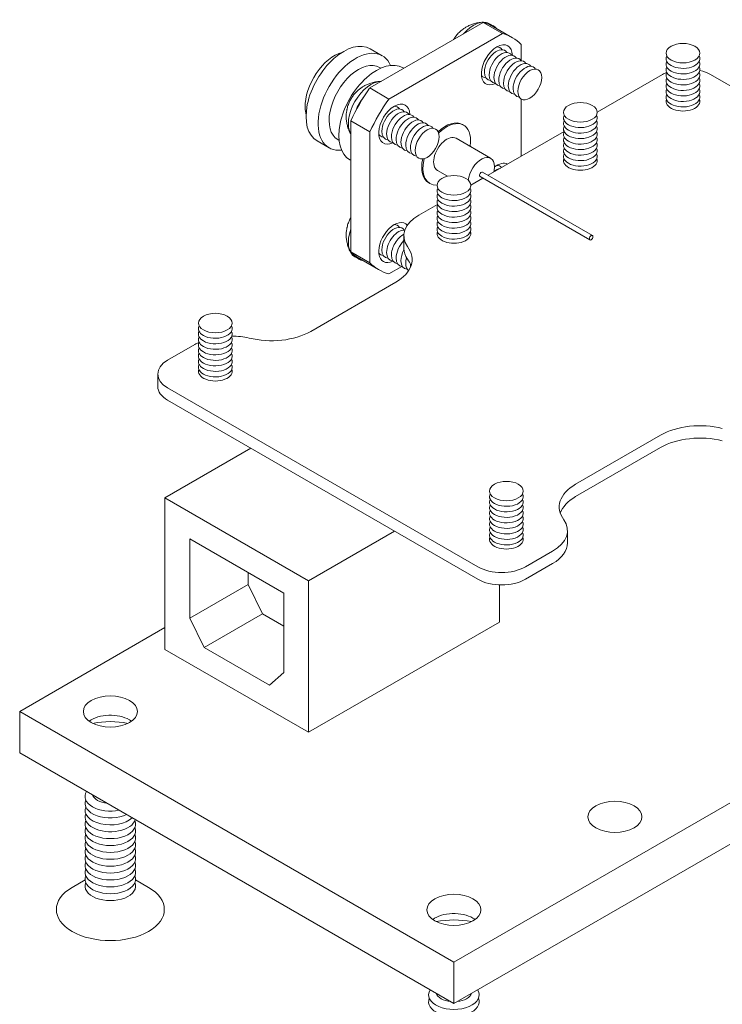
# Model space of a CAD drawing. Header units: millimetres. Extents: x -259 to 118, y 110 to 585.
# Tile 7 of 22: x 39 to 80, y 221 to 279. Entities that reach past the tile are written whole.
import ezdxf

# ---------------------------------------------------------------- set-up
doc = ezdxf.new("R2010")
doc.units = ezdxf.units.MM
doc.header["$MEASUREMENT"] = 0

msp = doc.modelspace()

# ---------------------------------------------------------------- linework, layer by layer
at = {"color": 0, "linetype": 'Continuous', "lineweight": 0, "extrusion": (-2.77556e-17, 0.816497, 0.57735)}
for p, q in [((66.234, 278.726), (59.5, 274.838)), ((67.365, 278.073), (66.234, 278.726)), ((66.857, 278.509), (66.61, 278.652)), ((66.835, 278.471), (67.967, 277.818)), ((67.365, 278.073), (60.631, 274.185)), ((68.488, 276.452), (68.488, 277.424)), ((59.53, 277.161), (60.247, 276.747)), ((60.081, 276.062), (60.164, 276.014)), ((61.477, 276.037), (61.527, 276.008)), ((72.99, 273.4), (76.867, 275.639)), ((79.696, 275.639), (94.393, 267.154)), ((59.5, 274.838), (60.631, 274.185)), ((68.488, 270.801), (68.488, 274.186)), ((59.508, 272.239), (58.377, 272.893)), ((58.377, 272.893), (58.377, 265.117)), ((64.998, 272.676), (65.069, 272.635)), ((59.508, 272.239), (59.508, 264.464)), ((66.517, 269.663), (71.024, 272.265)), ((56.38, 271.705), (57.097, 271.291)), ((57.607, 271.777), (57.69, 271.729)), ((64.619, 271.856), (66.669, 270.672)), ((58.327, 270.581), (58.377, 270.552)), ((63.519, 269.95), (64.122, 269.602)), ((66.194, 269.849), (72.703, 266.092)), ((62.998, 269.212), (63.069, 269.171)), ((65.494, 269.072), (66.217, 269.49)), ((66.044, 269.589), (72.553, 265.832)), ((62.407, 267.29), (63.528, 267.937)), ((61.528, 266.065), (61.528, 265.331)), ((58.377, 265.117), (59.508, 264.464)), ((58.876, 264.685), (58.629, 264.828)), ((58.898, 264.724), (60.03, 264.07)), ((60.631, 263.815), (61.405, 264.262)), ((56.007, 260.411), (61.047, 263.321)), ((47.524, 258.697), (49.133, 259.626)), ((46.938, 257.146), (46.938, 257.881)), ((65.908, 246.45), (47.524, 257.064)), ((65.908, 245.715), (47.524, 256.329)), ((71.706, 251.348), (76.746, 254.257)), ((47.367, 250.54), (52.459, 253.48)), ((71.706, 250.613), (76.746, 253.523)), ((55.881, 245.624), (47.367, 250.54)), ((47.367, 250.54), (47.367, 241.558)), ((48.837, 243.411), (48.837, 248.107)), ((48.837, 248.107), (54.411, 244.889)), ((55.881, 245.624), (60.973, 248.564)), ((71.225, 247.869), (71.225, 248.603)), ((64.493, 223.013), (106.849, 247.467)), ((68.737, 246.45), (70.346, 247.379)), ((68.737, 245.715), (70.346, 246.644)), ((52.292, 245.406), (52.292, 246.112)), ((48.837, 243.411), (52.292, 245.406)), ((53.146, 243.654), (52.292, 245.406)), ((55.881, 245.624), (55.881, 236.643)), ((67.194, 245.379), (67.194, 243.175)), ((54.411, 244.889), (54.411, 240.193)), ((64.493, 220.563), (106.849, 245.017)), ((49.69, 241.659), (53.146, 243.654)), ((54.411, 242.924), (53.146, 243.654)), ((47.367, 242.845), (38.754, 237.873)), ((49.69, 241.659), (48.837, 243.411)), ((55.881, 236.643), (67.194, 243.175)), ((55.881, 236.643), (47.367, 241.558)), ((53.557, 239.426), (49.69, 241.659)), ((54.411, 240.193), (53.557, 239.426)), ((38.754, 237.873), (38.754, 235.423)), ((38.754, 237.873), (64.493, 223.013)), ((38.754, 235.423), (64.493, 220.563)), ((42.631, 227.886), (41.866, 227.444)), ((45.626, 227.886), (46.391, 227.444)), ((64.493, 223.013), (64.493, 220.563))]:
    msp.add_line(p, q, dxfattribs=at)
at = {"color": 0, "linetype": 'Continuous', "lineweight": 0, "extrusion": (-3.71854e-18, -6.19519e-17, -1)}
msp.add_ellipse((65.66, 277.006), major_axis=(0.95, 1.645), ratio=0.57735, start_param=-1.248147, end_param=0, dxfattribs=at)
at = {"color": 0, "linetype": 'Continuous', "lineweight": 0, "extrusion": (-1.20185e-16, 6.93889e-17, -1)}
for centre, major_axis, start_param, end_param in [((62.867, 271.597), (3.968, 6.874), -0.141986, 0), ((59.826, 266.331), (-0.95, -1.645), -0.215989, 0.247247)]:
    msp.add_ellipse(centre, major_axis=major_axis, ratio=0.57735, start_param=start_param, end_param=end_param, dxfattribs=at)
at = {"color": 0, "linetype": 'Continuous', "lineweight": 0, "extrusion": (-2.64407e-16, 1.52656e-16, -1)}
msp.add_ellipse((65.907, 276.864), major_axis=(0.95, 1.645), ratio=0.57735, start_param=-0.247247, end_param=0.215989, dxfattribs=at)
at = {"color": 0, "linetype": 'Continuous', "lineweight": 0}
for centre, major_axis, start_param, end_param in [((63.998, 270.944), (3.968, 6.874), -0.141986, 0.141986), ((57.955, 274.433), (1.575, 2.728), 0, 3.141593), ((66.444, 276.52), (0.5, 0.866), -0.286757, -0.262091), ((67.01, 276.194), (0.5, 0.866), -0.286757, 2.356194), ((67.293, 276.03), (0.5, 0.866), -0.286757, 2.356194), ((67.576, 275.867), (0.5, 0.866), -0.286757, 2.356194), ((66.727, 276.357), (0.5, 0.866), -0.286757, 0.334352), ((58.844, 273.92), (1.237, 2.143), 0, 3.141593), ((59.902, 273.309), (1.575, 2.728), 0, 3.141593), ((67.859, 275.704), (0.5, 0.866), -0.286757, 2.356194), ((68.141, 275.541), (0.5, 0.866), -0.286757, 2.356194), ((68.424, 275.377), (0.5, 0.866), -0.286757, 2.356194), ((68.707, 275.214), (0.5, 0.866), -0.286757, 2.356194), ((66.727, 276.357), (-0.5, -0.866), -0.237931, 0.286757), ((67.01, 276.194), (-0.5, -0.866), -0.785398, 0.286757), ((67.293, 276.03), (-0.5, -0.866), -0.785398, 0.286757), ((68.99, 275.051), (0.5, 0.866), -3.926991, 2.356194), ((78.282, 274.822), (-2, 0), -0.944525, -0.785398), ((78.282, 274.822), (-2, 0), -2.356194, -1.974903), ((67.576, 275.867), (-0.5, -0.866), -0.785398, 0.286757), ((67.859, 275.704), (-0.5, -0.866), -0.785398, 0.286757), ((68.141, 275.541), (-0.5, -0.866), -0.785398, 0.286757), ((68.424, 275.377), (-0.5, -0.866), -0.785398, 0.286757), ((68.707, 275.214), (-0.5, -0.866), -0.785398, 0.286757), ((63.998, 270.944), (-3.968, -6.874), -1.712782, -1.428811), ((78.071, 274.047), (-1, 0), -0.213756, 3.355349), ((60.929, 272.683), (0.5, 0.866), -0.286757, 2.356194), ((61.212, 272.52), (0.5, 0.866), -0.286757, 2.356194), ((61.495, 272.356), (0.5, 0.866), -0.286757, 2.356194), ((60.646, 272.846), (0.5, 0.866), -0.286757, 0.334352), ((60.363, 273.009), (0.5, 0.866), -0.286757, -0.262091), ((61.777, 272.193), (0.5, 0.866), -0.286757, 2.356194), ((62.06, 272.03), (0.5, 0.866), -0.286757, 2.356194), ((62.343, 271.866), (0.5, 0.866), -0.286757, 2.356194), ((62.626, 271.703), (0.5, 0.866), -0.286757, 2.356194), ((64.069, 270.903), (1, 1.732), -0.785398, 1.132702), ((60.646, 272.846), (-0.5, -0.866), -0.237931, 0.286757), ((60.929, 272.683), (-0.5, -0.866), -0.785398, 0.286757), ((61.212, 272.52), (-0.5, -0.866), -0.785398, 0.286757), ((62.909, 271.54), (0.5, 0.866), -3.926991, 2.356194), ((61.495, 272.356), (-0.5, -0.866), -0.785398, 0.286757), ((61.777, 272.193), (-0.5, -0.866), -0.785398, 0.286757), ((62.06, 272.03), (-0.5, -0.866), -0.785398, 0.286757), ((62.343, 271.866), (-0.5, -0.866), -0.785398, 0.286757), ((64.069, 270.903), (1, 1.732), -0.988432, -0.785398), ((62.626, 271.703), (-0.5, -0.866), -0.785398, 0.286757), ((64.069, 270.903), (-1, -1.732), -1.107673, 0.367185), ((66.119, 269.719), (0.55, 0.953), -0.785398, 2.248732), ((71.99, 270.536), (-1, 0), -0.213756, 3.355349), ((66.119, 269.719), (0.55, 0.953), -1.109194, -0.785398), ((67.01, 269.172), (-0.5, -0.866), -2.673768, -2.147142), ((66.727, 269.335), (0.5, 0.866), -0.203039, 0.334352), ((66.444, 269.499), (0.5, 0.866), -0.286757, -0.262091), ((60.929, 265.661), (0.5, 0.866), -0.286757, 2.356194), ((61.212, 265.498), (0.5, 0.866), 0.225715, 2.356194), ((60.646, 265.824), (0.5, 0.866), -0.286757, 0.334352), ((60.363, 265.988), (0.5, 0.866), -0.286757, -0.262091), ((64.494, 266.209), (-1, 0), -0.213756, 3.355349), ((61.495, 265.334), (-0.5, -0.866), -2.412231, -0.785398), ((61.777, 265.171), (-0.5, -0.866), -1.996368, -0.785398), ((72.628, 265.962), (-0.075, -0.13), -3.926991, 2.356194), ((60.646, 265.824), (-0.5, -0.866), -0.237931, 0.286757), ((60.929, 265.661), (-0.5, -0.866), -0.785398, 0.286757), ((61.212, 265.498), (-0.5, -0.866), -0.785398, 0.286757), ((58.714, 264.668), (3.299, 0), -0.785398, 0.413156), ((62.06, 265.008), (-0.5, -0.866), -1.512635, -0.785398), ((63.998, 270.944), (-3.968, -6.874), -0.141986, 0.141986), ((61.495, 265.334), (-0.5, -0.866), -0.785398, 0.286757), ((61.777, 265.171), (-0.5, -0.866), -0.785398, 0.286757), ((62.06, 265.008), (-0.5, -0.866), -0.785398, 0.286757), ((62.343, 264.844), (-0.5, -0.866), -1.170994, -0.785398), ((58.714, 263.933), (3.299, 0), 0.1941, 0.413156), ((62.343, 264.844), (-0.5, -0.866), -0.785398, -0.077306), ((62.626, 264.681), (-0.5, -0.866), -0.90526, -0.785398), ((62.626, 264.681), (-0.5, -0.866), -0.785398, -0.71835), ((53.674, 261.758), (3.299, 0), -1.983953, -0.785398), ((48.938, 257.881), (-2, 0), -0.785398, 0.785398), ((50.352, 258.044), (-1, 0), -0.213756, 3.355349), ((67.605, 250.94), (-1, 0), -5.497787, 0.785398), ((67.605, 250.614), (-1, 0), -0.286757, 0.785398), ((67.605, 250.287), (-1, 0), -0.286757, 0.785398), ((67.605, 250.614), (1, 0), -2.356194, 0.286757), ((67.605, 250.287), (1, 0), -2.356194, 0.286757), ((67.605, 249.961), (-1, 0), -0.286757, 0.785398), ((67.605, 249.961), (1, 0), -2.356194, 0.286757), ((67.605, 249.634), (-1, 0), -0.286757, 0.785398), ((67.605, 249.307), (-1, 0), -0.286757, 0.785398), ((67.605, 249.634), (1, 0), -2.356194, 0.286757), ((67.605, 249.307), (1, 0), -2.356194, 0.286757), ((67.605, 248.981), (-1, 0), -0.286757, 0.785398), ((67.605, 248.654), (-1, 0), -0.286757, 0.785398), ((67.605, 248.981), (1, 0), -2.356194, 0.286757), ((67.605, 248.654), (1, 0), -2.356194, 0.286757), ((68.225, 248.603), (3, 0), -0.785398, 0.373881), ((67.605, 248.328), (-1, 0), -0.286757, 0.785398), ((67.605, 248.001), (-1, 0), -0.286757, -0.07077), ((67.605, 248.328), (1, 0), -2.356194, 0.286757), ((67.605, 248.001), (1, 0), 0.07077, 0.286757), ((68.225, 247.869), (3, 0), -0.785398, 0), ((67.323, 246.531), (2, 0), -2.356194, -0.785398), ((44.128, 237.873), (1.6, 0), -5.497787, 0.785398), ((44.128, 232.833), (-1.5, 0), -0.354047, 1.924843), ((74.039, 231.627), (-1.6, 0), -5.497787, 0.785398), ((44.128, 232.016), (-1.5, 0), -0.237941, 2.607396), ((44.128, 230.792), (-1.5, 0), -0.237941, 3.379534), ((44.128, 229.159), (-1.5, 0), -0.237941, 3.379534), ((44.128, 226.137), (-3.2, 0), -0.785398, 2.356194), ((44.128, 226.137), (3.2, 0), -0.785398, 0.785398), ((64.493, 226.115), (1.6, 0), -5.497787, 0.785398), ((64.493, 221.075), (-1.5, 0), -0.354047, 3.495639)]:
    msp.add_ellipse(centre, major_axis=major_axis, ratio=0.57735, start_param=start_param, end_param=end_param, dxfattribs=at)
at = {"color": 0, "linetype": 'Continuous', "lineweight": 0, "extrusion": (-1.96015e-16, 4.90704e-17, -1)}
for centre in [(67.039, 276.21), (60.958, 272.699)]:
    msp.add_ellipse(centre, major_axis=(-0.65, -1.126), ratio=0.57735, start_param=-0.701285, end_param=3.894879, dxfattribs=at)
at = {"color": 0, "linetype": 'Continuous', "lineweight": 0, "extrusion": (-8.5876e-18, -5.55112e-17, -1)}
for centre in [(78.071, 276.905), (71.99, 273.394), (64.494, 269.067), (50.352, 260.902)]:
    msp.add_ellipse(centre, major_axis=(1, 0), ratio=0.57735, start_param=-3.926991, end_param=2.356194, dxfattribs=at)
at = {"color": 0, "linetype": 'Continuous', "lineweight": 0, "extrusion": (3.71854e-18, 6.19519e-17, -1)}
msp.add_ellipse((57.422, 274.741), major_axis=(1.237, 2.143), ratio=0.57735, start_param=-2.377746, end_param=-0.528878, dxfattribs=at)
at = {"color": 0, "linetype": 'Continuous', "lineweight": 0, "extrusion": (-1.68259e-16, 9.71445e-17, -1)}
for centre, major_axis, start_param, end_param in [((58.672, 274.019), (-1.575, -2.728), -0.400975, 3.542567), ((62.867, 271.597), (3.968, 6.874), -1.712782, -1.428811)]:
    msp.add_ellipse(centre, major_axis=major_axis, ratio=0.57735, start_param=start_param, end_param=end_param, dxfattribs=at)
at = {"color": 0, "linetype": 'Continuous', "lineweight": 0, "extrusion": (-5.66617e-17, -1.11022e-16, -1)}
for centre, major_axis, start_param, end_param in [((78.071, 276.578), (-1, 0), -0.785398, 0.286757), ((78.071, 275.925), (-1, 0), -0.785398, 0.286757), ((78.071, 275.272), (-1, 0), -0.785398, 0.286757), ((78.071, 274.619), (-1, 0), -0.785398, 0.286757), ((78.071, 273.966), (1, 0), -0.286757, -0.07077), ((71.99, 273.067), (-1, 0), -0.785398, 0.286757), ((71.99, 272.414), (-1, 0), -0.785398, 0.286757), ((71.99, 271.761), (-1, 0), -0.785398, 0.286757), ((71.99, 271.108), (-1, 0), -0.785398, 0.286757), ((64.494, 268.74), (-1, 0), -0.785398, 0.286757), ((64.494, 268.087), (-1, 0), -0.785398, 0.286757), ((64.494, 267.434), (-1, 0), -0.785398, 0.286757), ((64.494, 266.78), (-1, 0), -0.785398, 0.286757), ((50.352, 260.575), (-1, 0), -0.785398, 0.286757), ((50.352, 259.922), (-1, 0), -0.785398, 0.286757), ((50.352, 259.269), (-1, 0), -0.785398, 0.286757), ((50.352, 258.615), (-1, 0), -0.785398, 0.286757)]:
    msp.add_ellipse(centre, major_axis=major_axis, ratio=0.57735, start_param=start_param, end_param=end_param, dxfattribs=at)
at = {"color": 0, "linetype": 'Continuous', "lineweight": 0, "extrusion": (2.13457e-16, -2.77556e-16, -1)}
for centre in [(78.071, 276.578), (78.071, 275.925), (78.071, 275.272), (78.071, 274.619), (71.99, 273.067), (71.99, 272.414), (71.99, 271.761), (71.99, 271.108), (64.494, 268.74), (64.494, 268.087), (64.494, 267.434), (64.494, 266.78), (50.352, 260.575), (50.352, 259.922), (50.352, 259.269), (50.352, 258.615)]:
    msp.add_ellipse(centre, major_axis=(1, 0), ratio=0.57735, start_param=-0.286757, end_param=2.356194, dxfattribs=at)
at = {"color": 0, "linetype": 'Continuous', "lineweight": 0, "extrusion": (-4.80741e-17, 1.11022e-16, -1)}
for centre in [(78.071, 276.252), (78.071, 275.599), (78.071, 274.945), (78.071, 274.292), (71.99, 272.741), (71.99, 272.088), (71.99, 271.435), (71.99, 270.781), (64.494, 268.413), (64.494, 267.76), (64.494, 267.107), (64.494, 266.454), (50.352, 260.248), (50.352, 259.595), (50.352, 258.942), (50.352, 258.289)]:
    msp.add_ellipse(centre, major_axis=(-1, 0), ratio=0.57735, start_param=-0.785398, end_param=0.286757, dxfattribs=at)
at = {"color": 0, "linetype": 'Continuous', "lineweight": 0, "extrusion": (4.69235e-17, -6.75094e-33, -1)}
for centre in [(78.071, 276.252), (78.071, 275.599), (78.071, 274.945), (78.071, 274.292), (71.99, 272.741), (71.99, 272.088), (71.99, 271.435), (71.99, 270.781), (64.494, 268.413), (64.494, 267.76), (64.494, 267.107), (64.494, 266.454), (50.352, 260.248), (50.352, 259.595), (50.352, 258.942), (50.352, 258.289)]:
    msp.add_ellipse(centre, major_axis=(1, 0), ratio=0.57735, start_param=-0.286757, end_param=2.356194, dxfattribs=at)
at = {"color": 0, "linetype": 'Continuous', "lineweight": 0, "extrusion": (-5.55112e-17, -9.61481e-17, -1)}
msp.add_ellipse((59.579, 273.495), major_axis=(-0.95, -1.645), ratio=0.57735, start_param=0.322649, end_param=2.818944, dxfattribs=at)
at = {"color": 0, "linetype": 'Continuous', "lineweight": 0, "extrusion": (-9.98667e-17, -6.4407e-18, -1)}
msp.add_ellipse((59.826, 273.353), major_axis=(0.95, 1.645), ratio=0.57735, start_param=-1.818044, end_param=-1.323549, dxfattribs=at)
at = {"color": 0, "linetype": 'Continuous', "lineweight": 0, "extrusion": (-4.86493e-17, -3.33067e-16, -1)}
msp.add_ellipse((78.071, 273.966), major_axis=(-1, 0), ratio=0.57735, start_param=0.07077, end_param=0.286757, dxfattribs=at)
at = {"color": 0, "linetype": 'Continuous', "lineweight": 0, "extrusion": (-2.4037e-17, 1.38778e-17, -1)}
msp.add_ellipse((57.422, 274.741), major_axis=(1.237, 2.143), ratio=0.57735, start_param=-2.612715, end_param=-2.377746, dxfattribs=at)
at = {"color": 0, "linetype": 'Continuous', "lineweight": 0, "extrusion": (4.80741e-17, -2.77556e-17, -1)}
msp.add_ellipse((63.998, 270.944), major_axis=(1, 1.732), ratio=0.57735, start_param=-1.102747, end_param=0, dxfattribs=at)
at = {"color": 0, "linetype": 'Continuous', "lineweight": 0, "extrusion": (5.17926e-17, 3.41963e-17, -1)}
msp.add_ellipse((64.069, 270.903), major_axis=(-0.55, -0.953), ratio=0.57735, start_param=0, end_param=3.141593, dxfattribs=at)
at = {"color": 0, "linetype": 'Continuous', "lineweight": 0, "extrusion": (-2.16333e-16, 1.249e-16, -1)}
msp.add_ellipse((63.998, 270.944), major_axis=(-1, -1.732), ratio=0.57735, start_param=0, end_param=1.076072, dxfattribs=at)
at = {"color": 0, "linetype": 'Continuous', "lineweight": 0, "extrusion": (-6.4674e-17, 1.65537e-16, -1)}
msp.add_ellipse((67.039, 269.188), major_axis=(0.65, 1.126), ratio=0.57735, start_param=-0.939927, end_param=-0.034045, dxfattribs=at)
at = {"color": 0, "linetype": 'Continuous', "lineweight": 0, "extrusion": (-1.35635e-16, -2.22045e-16, -1)}
for centre in [(71.99, 270.455), (50.352, 257.962)]:
    msp.add_ellipse(centre, major_axis=(-1, 0), ratio=0.57735, start_param=0.07077, end_param=0.286757, dxfattribs=at)
at = {"color": 0, "linetype": 'Continuous', "lineweight": 0, "extrusion": (2.34618e-17, -2.77556e-16, -1)}
for centre in [(71.99, 270.455), (50.352, 257.962)]:
    msp.add_ellipse(centre, major_axis=(1, 0), ratio=0.57735, start_param=-0.286757, end_param=-0.07077, dxfattribs=at)
at = {"color": 0, "linetype": 'Continuous', "lineweight": 0, "extrusion": (-1.64541e-16, 1.59096e-16, -1)}
msp.add_ellipse((66.119, 269.719), major_axis=(-0.075, -0.13), ratio=0.57735, start_param=0, end_param=3.141593, dxfattribs=at)
at = {"color": 0, "linetype": 'Continuous', "lineweight": 0, "extrusion": (-2.47807e-16, 1.48742e-17, -1)}
msp.add_ellipse((60.958, 265.678), major_axis=(-0.65, -1.126), ratio=0.57735, start_param=-0.701285, end_param=3.361025, dxfattribs=at)
at = {"color": 0, "linetype": 'Continuous', "lineweight": 0, "extrusion": (9.17516e-17, -1.66533e-16, -1)}
msp.add_ellipse((64.528, 266.065), major_axis=(-3, 0), ratio=0.57735, start_param=-0.373881, end_param=0.785398, dxfattribs=at)
at = {"color": 0, "linetype": 'Continuous', "lineweight": 0, "extrusion": (-1.27622e-16, -5.45148e-17, -1)}
msp.add_ellipse((59.579, 266.474), major_axis=(-0.95, -1.645), ratio=0.57735, start_param=0, end_param=1.248147, dxfattribs=at)
at = {"color": 0, "linetype": 'Continuous', "lineweight": 0, "extrusion": (-4.58143e-18, -3.88578e-16, -1)}
msp.add_ellipse((64.494, 266.127), major_axis=(-1, 0), ratio=0.57735, start_param=0.07077, end_param=0.286757, dxfattribs=at)
at = {"color": 0, "linetype": 'Continuous', "lineweight": 0, "extrusion": (-2.46123e-17, -1.11022e-16, -1)}
msp.add_ellipse((64.494, 266.127), major_axis=(1, 0), ratio=0.57735, start_param=-0.286757, end_param=-0.07077, dxfattribs=at)
at = {"color": 0, "linetype": 'Continuous', "lineweight": 0, "extrusion": (-1.71978e-16, 3.51927e-17, -1)}
msp.add_ellipse((62.867, 271.597), major_axis=(-3.968, -6.874), ratio=0.57735, start_param=0, end_param=0.141986, dxfattribs=at)
at = {"color": 0, "linetype": 'Continuous', "lineweight": 0, "extrusion": (-2.57628e-17, -1.11022e-16, -1)}
msp.add_ellipse((64.528, 265.331), major_axis=(-3, 0), ratio=0.57735, start_param=-0.373881, end_param=0, dxfattribs=at)
at = {"color": 0, "linetype": 'Continuous', "lineweight": 0, "extrusion": (-7.00156e-17, -1.66533e-16, -1)}
msp.add_ellipse((51.254, 258.401), major_axis=(3, 0), ratio=0.57735, start_param=-1.544857, end_param=-1.196916, dxfattribs=at)
at = {"color": 0, "linetype": 'Continuous', "lineweight": 0, "extrusion": (-1.3178e-16, 2.35814e-29, -1)}
msp.add_ellipse((51.254, 258.401), major_axis=(3, 0), ratio=0.57735, start_param=-2.356194, end_param=-2.240221, dxfattribs=at)
at = {"color": 0, "linetype": 'Continuous', "lineweight": 0, "extrusion": (-1.28198e-16, 5.55112e-17, -1)}
msp.add_ellipse((48.938, 257.146), major_axis=(-2, 0), ratio=0.57735, start_param=-0.785398, end_param=0, dxfattribs=at)
at = {"color": 0, "linetype": 'Continuous', "lineweight": 0, "extrusion": (5.75647e-17, -1.11022e-16, -1)}
for centre in [(79.079, 252.91), (79.079, 252.176)]:
    msp.add_ellipse(centre, major_axis=(3.299, 0), ratio=0.57735, start_param=-2.356194, end_param=-1.15764, dxfattribs=at)
at = {"color": 0, "linetype": 'Continuous', "lineweight": 0, "extrusion": (-7.21673e-17, -1.36538e-32, -1)}
msp.add_ellipse((74.039, 250.001), major_axis=(-3.299, 0), ratio=0.57735, start_param=-0.413156, end_param=0.785398, dxfattribs=at)
at = {"color": 0, "linetype": 'Continuous', "lineweight": 0, "extrusion": (-1.11136e-17, 2.22045e-16, -1)}
msp.add_ellipse((74.039, 249.266), major_axis=(-3.299, 0), ratio=0.57735, start_param=0.1941, end_param=0.785398, dxfattribs=at)
at = {"color": 0, "linetype": 'Continuous', "lineweight": 0, "extrusion": (1.15052e-18, -3.33067e-16, -1)}
msp.add_ellipse((67.605, 248.083), major_axis=(1, 0), ratio=0.57735, start_param=-0.213756, end_param=3.355349, dxfattribs=at)
at = {"color": 0, "linetype": 'Continuous', "lineweight": 0, "extrusion": (6.88985e-17, -1.11022e-16, -1)}
msp.add_ellipse((67.323, 247.266), major_axis=(-2, 0), ratio=0.57735, start_param=-2.356194, end_param=-0.785398, dxfattribs=at)
at = {"color": 0, "linetype": 'Continuous', "lineweight": 0, "extrusion": (2.54058e-17, -2.77556e-16, -1)}
msp.add_ellipse((44.128, 236.73), major_axis=(1.6, 0), ratio=0.57735, start_param=-2.474482, end_param=-0.785398, dxfattribs=at)
at = {"color": 0, "linetype": 'Continuous', "lineweight": 0, "extrusion": (-8.18286e-17, 1.11022e-16, -1)}
msp.add_ellipse((44.128, 235.423), major_axis=(3.2, 0), ratio=0.57735, start_param=-1.901681, end_param=-1.239912, dxfattribs=at)
at = {"color": 0, "linetype": 'Continuous', "lineweight": 0, "extrusion": (4.92246e-17, -1.66533e-16, -1)}
msp.add_ellipse((44.128, 236.73), major_axis=(1.6, 0), ratio=0.57735, start_param=-0.785398, end_param=-0.66711, dxfattribs=at)
at = {"color": 0, "linetype": 'Continuous', "lineweight": 0, "extrusion": (1.50186e-16, -2.77556e-16, -1)}
msp.add_ellipse((44.128, 233.037), major_axis=(-1.067, 0), ratio=0.57735, start_param=-0.785398, end_param=-0.179655, dxfattribs=at)
at = {"color": 0, "linetype": 'Continuous', "lineweight": 0, "extrusion": (2.61659e-17, -1.11022e-16, -1)}
msp.add_ellipse((44.128, 232.424), major_axis=(-1.5, 0), ratio=0.57735, start_param=-2.271327, end_param=0.237941, dxfattribs=at)
at = {"color": 0, "linetype": 'Continuous', "lineweight": 0, "extrusion": (-3.88751e-17, -2.2461e-32, -1)}
msp.add_ellipse((44.128, 233.037), major_axis=(-1.067, 0), ratio=0.57735, start_param=-1.391141, end_param=-0.785398, dxfattribs=at)
at = {"color": 0, "linetype": 'Continuous', "lineweight": 0, "extrusion": (2.99539e-17, -2.22045e-16, -1)}
msp.add_ellipse((44.128, 231.608), major_axis=(1.5, 0), ratio=0.57735, start_param=0.164334, end_param=3.379534, dxfattribs=at)
at = {"color": 0, "linetype": 'Continuous', "lineweight": 0, "extrusion": (-5.97022e-17, -2.4552e-32, -1)}
for centre in [(44.128, 231.2), (44.128, 230.383), (44.128, 229.975), (44.128, 229.567), (64.493, 220.667)]:
    msp.add_ellipse(centre, major_axis=(1.5, 0), ratio=0.57735, start_param=-0.237941, end_param=3.379534, dxfattribs=at)
at = {"color": 0, "linetype": 'Continuous', "lineweight": 0, "extrusion": (7.47819e-17, 5.55112e-17, -1)}
for centre in [(44.128, 228.75), (44.128, 228.342), (44.128, 227.934), (44.128, 227.526)]:
    msp.add_ellipse(centre, major_axis=(1.5, 0), ratio=0.57735, start_param=-0.237941, end_param=3.379534, dxfattribs=at)
at = {"color": 0, "linetype": 'Continuous', "lineweight": 0, "extrusion": (6.54675e-17, -1.17187e-29, -1)}
msp.add_ellipse((64.493, 224.972), major_axis=(1.6, 0), ratio=0.57735, start_param=-2.474482, end_param=-0.785398, dxfattribs=at)
at = {"color": 0, "linetype": 'Continuous', "lineweight": 0, "extrusion": (-5.63637e-17, 1.11022e-16, -1)}
msp.add_ellipse((64.493, 223.666), major_axis=(3.2, 0), ratio=0.57735, start_param=-1.901681, end_param=-1.239912, dxfattribs=at)
at = {"color": 0, "linetype": 'Continuous', "lineweight": 0, "extrusion": (1.37443e-17, -1.66533e-16, -1)}
msp.add_ellipse((64.493, 224.972), major_axis=(1.6, 0), ratio=0.57735, start_param=-0.785398, end_param=-0.66711, dxfattribs=at)
at = {"color": 0, "linetype": 'Continuous', "lineweight": 0, "extrusion": (-1.01896e-16, -3.05909e-32, -1)}
msp.add_ellipse((64.493, 221.279), major_axis=(-1.067, 0), ratio=0.57735, start_param=-0.785398, end_param=-0.179655, dxfattribs=at)
at = {"color": 0, "linetype": 'Continuous', "lineweight": 0, "extrusion": (-6.89123e-17, -5.55112e-17, -1)}
msp.add_ellipse((64.493, 221.279), major_axis=(-1.067, 0), ratio=0.57735, start_param=-1.391141, end_param=-0.785398, dxfattribs=at)
at = {"color": 0, "linetype": 'Continuous', "lineweight": 0, "extrusion": (-3.13658e-17, 5.55112e-17, -1)}
msp.add_ellipse((64.493, 221.279), major_axis=(1.067, 0), ratio=0.57735, start_param=0.179655, end_param=1.391141, dxfattribs=at)
at = {"color": 0, "linetype": 'Continuous', "lineweight": 0}
for points, knots in [([(65.084, 278.362), (65.133, 278.397), (65.186, 278.43), (65.302, 278.496), (65.365, 278.528), (65.503, 278.589), (65.578, 278.618), (65.741, 278.669), (65.83, 278.691), (66.021, 278.725), (66.124, 278.737), (66.234, 278.74)], [4.613091, 4.613091, 4.613091, 4.613091, 4.7212792, 4.7212792, 4.8294673, 4.8294673, 4.9376555, 4.9376555, 5.0458437, 5.0458437, 5.1540318, 5.1540318, 5.1540318, 5.1540318]), ([(64.477, 277.712), (64.494, 277.739), (64.511, 277.767), (64.571, 277.859), (64.618, 277.923), (64.724, 278.05), (64.783, 278.113), (64.851, 278.176)], [3.9432766, 3.9432766, 3.9432766, 3.9432766, 4.0251246, 4.0251246, 4.2213922, 4.2213922, 4.4176598, 4.4176598, 4.4176598, 4.4176598]), ([(64.928, 278.238), (64.914, 278.229), (64.901, 278.218), (64.875, 278.197), (64.863, 278.187), (64.851, 278.176)], [4.8301598, 4.8301598, 4.8301598, 4.8301598, 4.9113367, 4.9113367, 4.9868348, 4.9868348, 4.9868348, 4.9868348]), ([(65.084, 278.362), (65.052, 278.341), (65.021, 278.317), (64.97, 278.275), (64.949, 278.257), (64.928, 278.238)], [6.1846741, 6.1846741, 6.1846741, 6.1846741, 6.313071, 6.313071, 6.4035464, 6.4035464, 6.4035464, 6.4035464]), ([(59.002, 274.852), (59.052, 274.886), (59.105, 274.919), (59.221, 274.985), (59.284, 275.017), (59.422, 275.078), (59.497, 275.107), (59.66, 275.158), (59.748, 275.18), (59.94, 275.214), (60.043, 275.226), (60.153, 275.229)], [4.613091, 4.613091, 4.613091, 4.613091, 4.7212792, 4.7212792, 4.8294673, 4.8294673, 4.9376555, 4.9376555, 5.0458437, 5.0458437, 5.1540318, 5.1540318, 5.1540318, 5.1540318]), ([(58.162, 273.611), (58.182, 273.701), (58.207, 273.784), (58.264, 273.939), (58.296, 274.012), (58.366, 274.151), (58.405, 274.218), (58.49, 274.349), (58.537, 274.412), (58.643, 274.539), (58.702, 274.602), (58.77, 274.665)], [3.4363219, 3.4363219, 3.4363219, 3.4363219, 3.6325894, 3.6325894, 3.828857, 3.828857, 4.0251246, 4.0251246, 4.2213922, 4.2213922, 4.4176598, 4.4176598, 4.4176598, 4.4176598]), ([(58.847, 274.727), (58.833, 274.718), (58.82, 274.707), (58.794, 274.686), (58.782, 274.676), (58.77, 274.665)], [4.8301598, 4.8301598, 4.8301598, 4.8301598, 4.9113367, 4.9113367, 4.9868348, 4.9868348, 4.9868348, 4.9868348]), ([(59.002, 274.852), (58.971, 274.83), (58.94, 274.807), (58.889, 274.764), (58.868, 274.746), (58.847, 274.727)], [6.1846741, 6.1846741, 6.1846741, 6.1846741, 6.313071, 6.313071, 6.4035464, 6.4035464, 6.4035464, 6.4035464]), ([(58.364, 272.131), (58.312, 272.228), (58.271, 272.323), (58.204, 272.506), (58.18, 272.594), (58.142, 272.761), (58.13, 272.84), (58.113, 272.99), (58.11, 273.06), (58.109, 273.194), (58.111, 273.257), (58.116, 273.317)], [2.6999498, 2.6999498, 2.6999498, 2.6999498, 2.808138, 2.808138, 2.9163261, 2.9163261, 3.0245143, 3.0245143, 3.1327024, 3.1327024, 3.2408906, 3.2408906, 3.2408906, 3.2408906]), ([(58.146, 273.513), (58.14, 273.486), (58.135, 273.459), (58.124, 273.393), (58.119, 273.354), (58.116, 273.317)], [5.6990418, 5.6990418, 5.6990418, 5.6990418, 5.7895173, 5.7895173, 5.9179141, 5.9179141, 5.9179141, 5.9179141]), ([(58.162, 273.611), (58.158, 273.596), (58.155, 273.58), (58.15, 273.547), (58.148, 273.53), (58.146, 273.513)], [7.5115091, 7.5115091, 7.5115091, 7.5115091, 7.5870072, 7.5870072, 7.6681841, 7.6681841, 7.6681841, 7.6681841]), ([(58.162, 266.589), (58.182, 266.679), (58.207, 266.762), (58.264, 266.917), (58.296, 266.99), (58.345, 267.089), (58.361, 267.117), (58.377, 267.145)], [3.4363219, 3.4363219, 3.4363219, 3.4363219, 3.6325894, 3.6325894, 3.828857, 3.828857, 3.9107051, 3.9107051, 3.9107051, 3.9107051]), ([(58.364, 265.109), (58.312, 265.206), (58.271, 265.301), (58.204, 265.484), (58.18, 265.572), (58.142, 265.739), (58.13, 265.818), (58.113, 265.968), (58.11, 266.038), (58.109, 266.172), (58.111, 266.235), (58.116, 266.295)], [2.6999498, 2.6999498, 2.6999498, 2.6999498, 2.808138, 2.808138, 2.9163261, 2.9163261, 3.0245143, 3.0245143, 3.1327024, 3.1327024, 3.2408906, 3.2408906, 3.2408906, 3.2408906]), ([(58.146, 266.491), (58.14, 266.464), (58.135, 266.437), (58.124, 266.371), (58.119, 266.332), (58.116, 266.295)], [5.6990418, 5.6990418, 5.6990418, 5.6990418, 5.7895173, 5.7895173, 5.9179141, 5.9179141, 5.9179141, 5.9179141]), ([(58.162, 266.589), (58.158, 266.574), (58.155, 266.558), (58.15, 266.525), (58.148, 266.508), (58.146, 266.491)], [7.5115091, 7.5115091, 7.5115091, 7.5115091, 7.5870072, 7.5870072, 7.6681841, 7.6681841, 7.6681841, 7.6681841])]:
    msp.add_open_spline(points, degree=3, knots=knots, dxfattribs=at)

doc.saveas('drawing.dxf')
